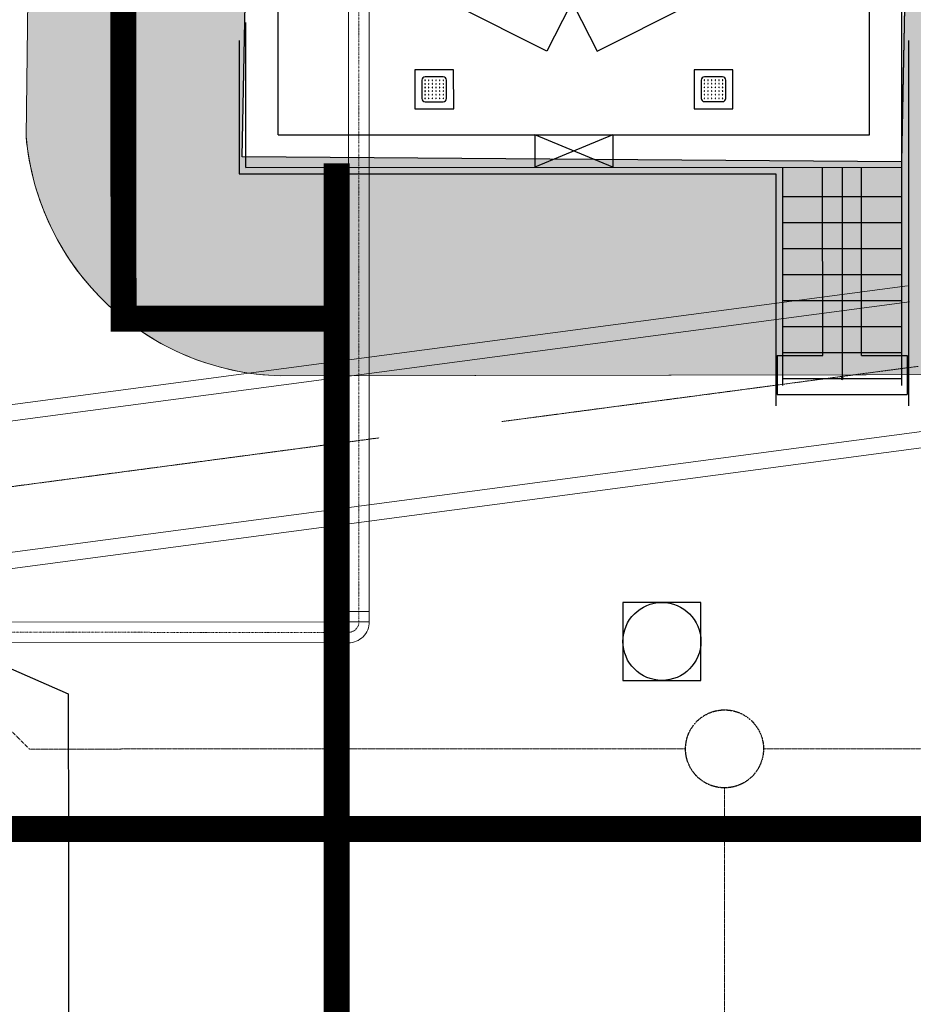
# Model space of a CAD drawing. Header units: metres. Extents: x -270273 to 328371, y -146885 to 591473.
# Tile 69 of 256: x -83853 to -76974, y 10192 to 17769. Entities that reach past the tile are written whole.
import ezdxf
from ezdxf.lldxf.tags import DXFTag

# ---------------------------------------------------------------- set-up
doc = ezdxf.new("R2010")
doc.units = ezdxf.units.M
doc.header["$PDMODE"] = 1
for name, pattern in [('DASHED', [19.049999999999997, 12.7, -6.35]), ('RI-AWZI_PROCESLEIDING', [18.450000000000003, 6, -1.8, 1.75, -1.8, 1.75, -1.8, 1.75, -1.8]), ('RI-AWZI_SLIBLEIDING', [11, 5, -3, 0, -3]), ('RI-AWZI_TERREINRIOLERING', [19.8, 6, -1.8, 2.4, -1.8, 1.8, -1.8, 2.4, -1.8])]:
    doc.linetypes.add(name, pattern=pattern)
for name, color, linetype, lineweight in [('B-CO-BC-BETONVORM-G', 50, 'Continuous', 18), ('B-XX-RI-AWZI_PROCESLEIDING-G', 30, 'RI-AWZI_PROCESLEIDING', 18), ('B-XX-RI-AWZI_SLIBLEIDING-G', 40, 'RI-AWZI_SLIBLEIDING', 18), ('B-XX-RI-AWZI_TERREINRIOLERING-G', 211, 'RI-AWZI_TERREINRIOLERING', 18), ('B-XX-VH-VERHARDING-V', 253, 'Continuous', 18)]:
    doc.layers.add(name, color=color, linetype=linetype, lineweight=lineweight)
for name, color, linetype in [('B-ME-RI-PUT-G', 253, 'Continuous'), ('B-XX-GR-KRUIDEN-G', 98, 'Continuous'), ('B-XX-OG-BEBOUWING-G', 1, 'Continuous'), ('B-XX-RI-AWZI_BEDRIJFSWATER-G_HDSR', 150, 'HDSR_Bedrijfswater'), ('ZU_N_D_EB00--F-METSELWERK~-_-----', 7, 'Continuous')]:
    doc.layers.add(name, color=color, linetype=linetype)
doc.layers.add('B-XX-KL-ELEKTRA-G_HDSR', color=190, linetype='HDSR_Elektra', transparency=0.5)
doc.styles.get("Standard").update_dxf_attribs({"font": 'iv-font.shx'})
tags = doc.linetypes.add('HDSR_Bedrijfswater', pattern='A,25,-2,["BW",Standard,S=1.5,R=0,X=0,Y=-0.75],-5', length=32).pattern_tags.tags
tags[6] = DXFTag(74, 10)
tags = doc.linetypes.add('HDSR_Elektra', pattern='A,25,-2,["E",Standard,S=1.5,R=0,X=0,Y=-0.75],-4', length=31).pattern_tags.tags
tags[6] = DXFTag(74, 10)

# ---------------------------------------------------------------- blocks, each defined once
blk = doc.blocks.new('A$C771F1ADE')
at = {"layer": 'ZU_N_D_EB00--F-METSELWERK~-_-----'}
for p, q in [((2524.999999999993, -11400), (2524.999999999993, -7803.417097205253)), ((-2275.000000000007, -11150), (-2275.000000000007, -10000)), ((2274.999999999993, -11150), (2274.999999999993, -10000)), ((-2525.000000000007, -11400), (-2525.000000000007, -10285.09901115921)), ((-2275.000000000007, -11150), (2274.999999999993, -11150)), ((-300.0000000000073, -11150), (-300.0000000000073, -11400)), ((299.9999999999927, -11400), (-300.0000000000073, -11150)), ((299.9999999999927, -11150), (-300.0000000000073, -11400)), ((299.9999999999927, -11150), (299.9999999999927, -11400)), ((-2525.000000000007, -11400), (2524.999999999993, -11400)), ((1604.999999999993, -11400), (1604.999999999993, -13079.99999999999)), ((1914.999999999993, -12849.99999999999), (1914.999999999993, -11400)), ((2214.999999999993, -12849.99999999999), (2214.999999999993, -11400)), ((2524.999999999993, -13079.99999999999), (2524.999999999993, -11400)), ((1604.999999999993, -11624.99999999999), (2524.999999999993, -11624.99999999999)), ((1604.999999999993, -11824.99999999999), (2524.999999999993, -11824.99999999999)), ((1604.999999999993, -12024.99999999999), (2524.999999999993, -12024.99999999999)), ((1604.999999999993, -12224.99999999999), (2524.999999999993, -12224.99999999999)), ((1604.999999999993, -12424.99999999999), (2524.999999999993, -12424.99999999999)), ((1604.999999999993, -12624.99999999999), (2524.999999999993, -12624.99999999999)), ((1564.999999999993, -12849.99999999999), (1914.999999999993, -12849.99999999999)), ((1564.999999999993, -12849.99999999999), (1564.999999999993, -13149.99999999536)), ((1604.999999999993, -12824.99999999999), (2524.999999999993, -12824.99999999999)), ((2214.999999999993, -12849.99999999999), (2564.999999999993, -12849.99999999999)), ((2564.999999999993, -12849.99999999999), (2564.999999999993, -13149.99999999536)), ((1604.999999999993, -13024.99999999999), (2524.999999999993, -13024.99999999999)), ((1564.999999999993, -13149.99999999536), (2564.999999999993, -13149.99999999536))]:
    blk.add_line(p, q, dxfattribs=at)
for points in [[(-28.68302039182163, -10155.05320674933), (-208.2210863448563, -10507.03474291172), (-908.6119704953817, -10155.05320674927), (-835.0182480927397, -10155.05320674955), (-855.0182480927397, -10155.05320674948), (-855.0182480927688, -10090.05320674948), (-835.0182480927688, -10090.05320674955), (-835.018248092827, -10115.35821640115), (-855.018248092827, -10115.35821640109)], [(-0.9517736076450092, -10155.05320674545), (178.5862923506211, -10507.03474290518), (880.6119705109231, -10155.05320673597), (807.0182481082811, -10155.05320673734), (827.0182481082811, -10155.05320673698), (827.0182481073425, -10090.05320673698), (807.0182481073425, -10090.05320673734), (807.0182481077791, -10115.35821638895), (827.0182481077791, -10115.35821638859)], [(-2575.000000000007, -10423.84662491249), (-2575.000000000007, -11450), (1554.999999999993, -11450), (1554.999999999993, -13236.63794879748)], [(2574.999999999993, -10423.84662491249), (2574.999999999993, -11450), (2574.999999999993, -11450), (2574.999999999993, -13236.63794879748)], [(2064.999999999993, -11402.43565244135), (2064.999999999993, -11542.43565244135), (2064.999999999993, -13024.99999999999)]]:
    blk.add_lwpolyline(points, dxfattribs=at)
for points in [[(-1225.000000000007, -10649.99999999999), (-1225.000000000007, -10949.99999999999), (-925.0000000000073, -10949.99999999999), (-925.0000000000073, -10649.99999999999)], [(924.9999999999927, -10649.99999999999), (924.9999999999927, -10949.99999999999), (1224.999999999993, -10949.99999999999), (1224.999999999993, -10649.99999999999)]]:
    blk.add_lwpolyline(points, close=True, dxfattribs=at)
for points in [[(-1170.000000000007, -10729.99999999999), (-1170.000000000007, -10869.99999999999, 0.414213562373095), (-1145.000000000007, -10894.99999999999), (-1005.000000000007, -10894.99999999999, 0.414213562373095), (-980.0000000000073, -10869.99999999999), (-980.0000000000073, -10729.99999999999, 0.414213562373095), (-1005.000000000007, -10704.99999999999), (-1145.000000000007, -10704.99999999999, 0.414213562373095)], [(-1145.000000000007, -10727.99999999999, 1), (-1145.000000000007, -10731.99999999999, 1)], [(-1145.000000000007, -10755.99999999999, 1), (-1145.000000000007, -10759.99999999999, 1)], [(-1117.000000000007, -10727.99999999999, 1), (-1117.000000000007, -10731.99999999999, 1)], [(-1117.000000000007, -10755.99999999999, 1), (-1117.000000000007, -10759.99999999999, 1)], [(-1089.000000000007, -10727.99999999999, 1), (-1089.000000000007, -10731.99999999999, 1)], [(-1089.000000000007, -10755.99999999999, 1), (-1089.000000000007, -10759.99999999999, 1)], [(-1061.000000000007, -10727.99999999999, 1), (-1061.000000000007, -10731.99999999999, 1)], [(-1061.000000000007, -10755.99999999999, 1), (-1061.000000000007, -10759.99999999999, 1)], [(-1033.000000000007, -10727.99999999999, 1), (-1033.000000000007, -10731.99999999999, 1)], [(-1033.000000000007, -10755.99999999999, 1), (-1033.000000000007, -10759.99999999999, 1)], [(-1005.000000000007, -10727.99999999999, 1), (-1005.000000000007, -10731.99999999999, 1)], [(-1005.000000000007, -10755.99999999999, 1), (-1005.000000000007, -10759.99999999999, 1)], [(979.9999999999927, -10729.99999999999), (979.9999999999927, -10869.99999999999, 0.414213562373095), (1004.999999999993, -10894.99999999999), (1144.999999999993, -10894.99999999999, 0.414213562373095), (1169.999999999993, -10869.99999999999), (1169.999999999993, -10729.99999999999, 0.414213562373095), (1144.999999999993, -10704.99999999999), (1004.999999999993, -10704.99999999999, 0.414213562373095)], [(1004.999999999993, -10727.99999999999, 1), (1004.999999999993, -10731.99999999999, 1)], [(1004.999999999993, -10755.99999999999, 1), (1004.999999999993, -10759.99999999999, 1)], [(1032.999999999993, -10727.99999999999, 1), (1032.999999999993, -10731.99999999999, 1)], [(1032.999999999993, -10755.99999999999, 1), (1032.999999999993, -10759.99999999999, 1)], [(1060.999999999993, -10727.99999999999, 1), (1060.999999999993, -10731.99999999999, 1)], [(1060.999999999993, -10755.99999999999, 1), (1060.999999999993, -10759.99999999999, 1)], [(1088.999999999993, -10727.99999999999, 1), (1088.999999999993, -10731.99999999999, 1)], [(1088.999999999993, -10755.99999999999, 1), (1088.999999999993, -10759.99999999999, 1)], [(1116.999999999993, -10727.99999999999, 1), (1116.999999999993, -10731.99999999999, 1)], [(1116.999999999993, -10755.99999999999, 1), (1116.999999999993, -10759.99999999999, 1)], [(1144.999999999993, -10727.99999999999, 1), (1144.999999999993, -10731.99999999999, 1)], [(1144.999999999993, -10755.99999999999, 1), (1144.999999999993, -10759.99999999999, 1)], [(-1145.000000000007, -10783.99999999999, 1), (-1145.000000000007, -10787.99999999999, 1)], [(-1145.000000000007, -10811.99999999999, 1), (-1145.000000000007, -10815.99999999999, 1)], [(-1117.000000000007, -10783.99999999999, 1), (-1117.000000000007, -10787.99999999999, 1)], [(-1117.000000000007, -10811.99999999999, 1), (-1117.000000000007, -10815.99999999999, 1)], [(-1089.000000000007, -10783.99999999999, 1), (-1089.000000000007, -10787.99999999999, 1)], [(-1089.000000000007, -10811.99999999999, 1), (-1089.000000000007, -10815.99999999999, 1)], [(-1061.000000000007, -10783.99999999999, 1), (-1061.000000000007, -10787.99999999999, 1)], [(-1061.000000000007, -10811.99999999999, 1), (-1061.000000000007, -10815.99999999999, 1)], [(-1033.000000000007, -10783.99999999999, 1), (-1033.000000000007, -10787.99999999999, 1)], [(-1033.000000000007, -10811.99999999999, 1), (-1033.000000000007, -10815.99999999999, 1)], [(-1005.000000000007, -10783.99999999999, 1), (-1005.000000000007, -10787.99999999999, 1)], [(-1005.000000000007, -10811.99999999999, 1), (-1005.000000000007, -10815.99999999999, 1)], [(1004.999999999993, -10783.99999999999, 1), (1004.999999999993, -10787.99999999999, 1)], [(1004.999999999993, -10811.99999999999, 1), (1004.999999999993, -10815.99999999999, 1)], [(1032.999999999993, -10783.99999999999, 1), (1032.999999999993, -10787.99999999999, 1)], [(1032.999999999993, -10811.99999999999, 1), (1032.999999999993, -10815.99999999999, 1)], [(1060.999999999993, -10783.99999999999, 1), (1060.999999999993, -10787.99999999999, 1)], [(1060.999999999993, -10811.99999999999, 1), (1060.999999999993, -10815.99999999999, 1)], [(1088.999999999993, -10783.99999999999, 1), (1088.999999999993, -10787.99999999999, 1)], [(1088.999999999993, -10811.99999999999, 1), (1088.999999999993, -10815.99999999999, 1)], [(1116.999999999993, -10783.99999999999, 1), (1116.999999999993, -10787.99999999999, 1)], [(1116.999999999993, -10811.99999999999, 1), (1116.999999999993, -10815.99999999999, 1)], [(1144.999999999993, -10783.99999999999, 1), (1144.999999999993, -10787.99999999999, 1)], [(1144.999999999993, -10811.99999999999, 1), (1144.999999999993, -10815.99999999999, 1)], [(-1145.000000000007, -10839.99999999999, 1), (-1145.000000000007, -10843.99999999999, 1)], [(-1145.000000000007, -10867.99999999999, 1), (-1145.000000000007, -10871.99999999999, 1)], [(-1117.000000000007, -10839.99999999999, 1), (-1117.000000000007, -10843.99999999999, 1)], [(-1117.000000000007, -10867.99999999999, 1), (-1117.000000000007, -10871.99999999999, 1)], [(-1089.000000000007, -10839.99999999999, 1), (-1089.000000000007, -10843.99999999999, 1)], [(-1089.000000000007, -10867.99999999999, 1), (-1089.000000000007, -10871.99999999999, 1)], [(-1061.000000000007, -10839.99999999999, 1), (-1061.000000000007, -10843.99999999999, 1)], [(-1061.000000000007, -10867.99999999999, 1), (-1061.000000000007, -10871.99999999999, 1)], [(-1033.000000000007, -10839.99999999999, 1), (-1033.000000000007, -10843.99999999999, 1)], [(-1033.000000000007, -10867.99999999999, 1), (-1033.000000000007, -10871.99999999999, 1)], [(-1005.000000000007, -10839.99999999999, 1), (-1005.000000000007, -10843.99999999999, 1)], [(-1005.000000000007, -10867.99999999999, 1), (-1005.000000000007, -10871.99999999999, 1)], [(1004.999999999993, -10839.99999999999, 1), (1004.999999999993, -10843.99999999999, 1)], [(1004.999999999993, -10867.99999999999, 1), (1004.999999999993, -10871.99999999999, 1)], [(1032.999999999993, -10839.99999999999, 1), (1032.999999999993, -10843.99999999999, 1)], [(1032.999999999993, -10867.99999999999, 1), (1032.999999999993, -10871.99999999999, 1)], [(1060.999999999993, -10839.99999999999, 1), (1060.999999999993, -10843.99999999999, 1)], [(1060.999999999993, -10867.99999999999, 1), (1060.999999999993, -10871.99999999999, 1)], [(1088.999999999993, -10839.99999999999, 1), (1088.999999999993, -10843.99999999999, 1)], [(1088.999999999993, -10867.99999999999, 1), (1088.999999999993, -10871.99999999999, 1)], [(1116.999999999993, -10839.99999999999, 1), (1116.999999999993, -10843.99999999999, 1)], [(1116.999999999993, -10867.99999999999, 1), (1116.999999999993, -10871.99999999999, 1)], [(1144.999999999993, -10839.99999999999, 1), (1144.999999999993, -10843.99999999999, 1)], [(1144.999999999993, -10867.99999999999, 1), (1144.999999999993, -10871.99999999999, 1)], [(2064.999999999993, -13017.49999999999, 1), (2064.999999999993, -13032.49999999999, 1)]]:
    blk.add_lwpolyline(points, format="xyb", close=True, dxfattribs=at)
for p in [(-1075.000000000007, -10799.99999999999), (1074.999999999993, -10799.99999999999)]:
    blk.add_point(p, dxfattribs=at)

msp = doc.modelspace()

# ---------------------------------------------------------------- hatches: boundary and pattern name
at = {"layer": 'B-XX-GR-KRUIDEN-G'}
h = msp.add_hatch(dxfattribs=at)
h.set_pattern_fill('SWAMP', color=256, scale=200, angle=-97.45749169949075, style=0)
h.set_pattern_definition([(0.01238424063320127, (-169787.0595620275, -20063.82443594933), (2539.049028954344, 4399.948907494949), [635.0000000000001, -4445.000000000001]), (90.01238424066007, (-169469.5595694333, -20063.75580954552), (-2540.950852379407, 4398.850886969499), [317.4999999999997, -8481.319999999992]), (90.01238424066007, (-169390.1835712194, -20063.73865294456), (-2540.950852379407, 4398.850886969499), [253.9999999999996, -8544.819999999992]), (90.01238424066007, (-169548.9355676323, -20063.77296644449), (-2540.950852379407, 4398.850886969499), [253.9999999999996, -8544.819999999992]), (60.01238424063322, (-169310.8095732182, -20063.72149652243), (-2540.943014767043, 4398.855414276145), [203.2, -4876.799999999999]), (120.0123842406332, (-169628.3095657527, -20063.79012286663), (-5079.992043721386, -1.093493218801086), [203.2, -4876.8])])
edge = h.paths.add_edge_path()
edge.add_line((36170.94723890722, 25155.56981575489), (38807.23304910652, 18258.8925579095))
edge.add_line((38807.23304906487, 18258.89255803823), (38810.36242278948, 3780.822476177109))
edge.add_line((38810.3624226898, 3780.822475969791), (36139.87863974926, 3788.998533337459))
edge.add_line((36139.87863980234, 3788.998533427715), (36139.38631151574, 6066.758943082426))
edge.add_arc((26136.18173389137, 6260.756330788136), 10005.08554730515, -1.11102779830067, 90.28114677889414)
edge.add_line((26087.08760675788, 16265.72142696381), (-20270.51535558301, 16315.92690495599))
edge.add_arc((-20265.53716805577, 20912.57357782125), 4596.649368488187, -137.9370366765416, -90.06205154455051, ccw=False)
edge.add_arc((-19672.55065602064, 21447.6821487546), 5395.38223125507, 181.6170689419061, 222.0629633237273, ccw=False)
edge.add_line((-25065.78419022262, 21295.42753452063), (-24911.48920627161, 59256.49760111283))
edge.add_line((-24911.48920626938, 59256.49760109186), (-40389.59604465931, 59238.28997157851))
edge.add_line((-40389.5960445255, 59238.28997153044), (-40389.56794678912, 59108.29557476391))
edge.add_line((-40389.56794688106, 59108.29557484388), (-53833.13093728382, 59217.92841197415))
edge.add_line((-53833.13093723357, 59217.92841184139), (-53832.47926138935, 56202.94523672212))
edge.add_arc((-53104.96681760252, 35015.01237404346), 21200.41917875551, 91.9665449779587, 195.541667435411)
edge.add_line((-73530.2107655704, 29334.5913490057), (-85297.54906490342, 29359.66049531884))
edge.add_arc((-105694.949947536, 35027.1910380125), 21170.14088801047, -15.52824643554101, -5.12163447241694)
edge.add_line((-84609.33235938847, 33137.32433778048), (-84426.19738995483, 33181.74727050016))
edge.add_line((-84426.19738987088, 33181.74727040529), (-84404.1655589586, 36660.55298868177))
edge.add_line((-84404.16555905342, 36660.55298882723), (-84592.44236162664, 36718.06028220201))
edge.add_arc((-105694.9499413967, 35027.19103741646), 21170.14088188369, 4.581120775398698, 40.16416305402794)
edge.add_line((-89516.73684558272, 48681.50486087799), (-88685.44054015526, 49629.82222625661))
edge.add_line((-88685.44054016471, 49629.82222622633), (-91129.86769643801, 52030.13291257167))
edge.add_line((-91129.86769638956, 52030.1329125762), (-91980.78461362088, 51154.6996585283))
edge.add_arc((-105694.9499408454, 35027.19103825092), 21170.14088095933, 49.62353804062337, 84.87836552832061)
edge.add_line((-103805.0832415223, 56112.80861938), (-103849.5061743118, 56295.94358888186))
edge.add_line((-103849.5061742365, 56295.94358885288), (-107328.3118926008, 56317.97541979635))
edge.add_line((-107328.3118926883, 56317.97541981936), (-107385.8191861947, 56129.69861709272))
edge.add_arc((-105694.9499411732, 35027.19103753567), 21170.14088165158, 94.5811207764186, 174.6931623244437)
edge.add_line((-126774.3485619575, 36985.20501542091), (-126963.3386385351, 36930.0870132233))
edge.add_line((-126963.3386384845, 36930.08701318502), (-126970.871311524, 35740.68491969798))
edge.add_line((-126970.8713115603, 35740.68491971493), (-131112.6748876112, 35739.78968639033))
edge.add_arc((-151816.1218418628, 40044.36722958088), 21146.20778322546, -11.74536935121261, -5.3448393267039)
edge.add_line((-130761.8555578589, 38074.6020527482), (-130187.6683767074, 38211.18165255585))
edge.add_line((-130187.6683767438, 38211.18165248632), (-130188.4691416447, 41915.92589544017))
edge.add_line((-130188.4691415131, 41915.92589539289), (-130763.9198772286, 42036.07404381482))
edge.add_arc((-151816.121842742, 40044.36722791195), 21146.20778378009, 5.404552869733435, 40.29433511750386)
edge.add_line((-135687.2266801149, 53719.92368710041), (-133699.5969748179, 55737.14939617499))
edge.add_line((-133699.5969748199, 55737.14939618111), (-136154.7735519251, 58237.6581733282))
edge.add_line((-136154.7735519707, 58237.65817350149), (-138168.0434587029, 56196.52064655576))
edge.add_arc((-151816.1218417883, 40044.36722815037), 21146.2077830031, 49.80320678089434, 84.65516067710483)
edge.add_line((-149846.3566663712, 61098.63351202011), (-149982.9362661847, 61672.82069327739))
edge.add_line((-149982.9362662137, 61672.82069331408), (-153687.680509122, 61672.01992845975))
edge.add_line((-153687.6805091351, 61672.01992833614), (-153807.8286574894, 61096.56919273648))
edge.add_arc((-151816.1218417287, 40044.36722820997), 21146.20778286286, 95.40455286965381, 174.6153484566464)
edge.add_line((-172869.0143430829, 42028.76157492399), (-173444.5806607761, 41908.3806445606))
edge.add_line((-173444.5806606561, 41908.38064455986), (-173443.9372566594, 38203.66925708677))
edge.add_line((-173443.9372567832, 38203.669257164), (-172869.7026701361, 38067.28910585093))
edge.add_arc((-151816.1218426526, 40044.36722797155), 21146.20778196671, 185.3647406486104, 210.81018618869)
edge.add_line((-169977.9410250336, 29213.37338888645), (-173156.5235724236, 26938.57086741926))
edge.add_line((-173156.52357243, 26938.57086730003), (-173318.7735621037, 27158.86700103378))
edge.add_line((-173318.7735621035, 27158.86700123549), (-183515.6316391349, 27203.97781601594))
edge.add_line((-183515.6316391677, 27203.97781604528), (-178966.2174495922, 61586.05699032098))
edge.add_line((-178966.2174495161, 61586.05699026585), (-138029.0907693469, 62293.78942025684))
edge.add_line((-138029.0907693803, 62293.78942024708), (-125211.8682455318, 62315.41744143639))
edge.add_line((-125211.8682455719, 62315.41744148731), (-121440.4627710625, 62134.39327978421))
edge.add_line((-121440.4627710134, 62134.39327973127), (-88409.97798820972, 62583.5295532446))
edge.add_line((-88409.9779882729, 62583.52955323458), (-55380.49928736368, 63106.65534870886))
edge.add_line((-55380.49928727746, 63106.65534871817), (-30572.42299928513, 61968.17044117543))
edge.add_line((-30572.42299927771, 61968.17044115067), (7219.675432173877, 59357.02498446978))
edge.add_line((7219.675432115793, 59357.02498441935), (36199.67422470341, 57355.6308278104))
edge.add_line((36199.6742246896, 57355.63082808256), (36170.94723885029, 25155.569815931))
h.paths.add_polyline_path([(-84127.61670136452, 58622.83405613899), (-82224.82952722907, 60436.20874100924), (-80386.39663596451, 58628.30948132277), (-80382.34108832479, 56824.52135175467), (-82305.74124570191, 56831.21723765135)], flags=16)
at = {"layer": 'B-XX-VH-VERHARDING-V'}
h = msp.add_hatch(dxfattribs=at)
h.set_pattern_fill('AR-CONC', color=256, scale=2.499999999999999, angle=-97.45749169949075, style=0)
h.set_pattern_definition([(50.01238424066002, (-169787.0595620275, -20063.82443594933), (455.4702747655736, -39.7492668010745), [47.62499999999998, -523.8749999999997]), (355.0123842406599, (-169787.0595620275, -20063.82443594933), (-88.21030309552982, 477.6225520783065), [38.1, -419.1]), (100.46338424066, (-169749.1038451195, -20067.13685703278), (367.2616187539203, 437.8711118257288), [40.47499999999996, -445.2249999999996]), (46.19658424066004, (-169787.0870125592, -19936.82443892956), (677.7203045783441, -104.9593359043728), [71.43749999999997, -785.8124999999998]), (96.64798424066, (-169730.6103706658, -19945.57098191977), (593.3768723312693, 618.6921600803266), [60.71249999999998, -667.8374999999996]), (351.1963842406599, (-169787.0870125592, -19936.82443892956), (593.3778009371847, 618.6910652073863), [57.15000000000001, -628.6500000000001]), (21.01238424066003, (-169723.5801513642, -19968.56071293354), (379.0924513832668, -255.5818630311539), [47.62499999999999, -523.8749999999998]), (326.0123842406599, (-169723.5801513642, -19968.56071293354), (154.4055386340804, 460.5033001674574), [38.09999999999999, -419.1]), (71.46378424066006, (-169691.9892971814, -19989.85913515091), (533.4969462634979, 204.9224621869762), [40.47499999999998, -445.2249999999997]), (37.51238424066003, (-169787.0595620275, -20063.82443594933), (7.67581741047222, 211.3892612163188), [0, -414.02, 0, -425.4500000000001, 0, -420.6875000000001]), (7.512384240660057, (-169787.0595620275, -20063.82443594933), (166.9950183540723, 250.4875381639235), [0, -242.5700000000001, 0, -404.4950000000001, 0, -160.3375000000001]), (327.51238424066, (-169928.6645586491, -20063.85504329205), (338.9795756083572, -14.24859131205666), [0, -158.7499999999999, 0, -495.2999999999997, 0, -657.2249999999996]), (317.51238424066, (-169992.1645572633, -20063.8687685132), (370.309205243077, 63.64626983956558), [0, -206.3749999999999, 0, -328.9299999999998, 0, -466.7249999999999])])
edge = h.paths.add_edge_path()
edge.add_line((-82021.53585326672, 22753.96167725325), (-82139.19549578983, 16712.97768911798))
edge.add_line((-82139.19549584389, 16712.9776892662), (-77065.94315746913, 16675.68387263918))
edge.add_line((-77065.94315747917, 16675.68387246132), (-76943.989174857, 22898.73854566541))
edge.add_arc((-76906.64002992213, 20957.04036593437), 1942.057357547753, 1.0999546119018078, 91.10196555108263, ccw=False)
edge.add_line((-74964.94054044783, 20994.32136201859), (-75024.64990276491, 15831.52525367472))
edge.add_arc((-75824.64160889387, 15838.06833356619), 800.0184633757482, 269.39560450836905, 359.5313920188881, ccw=False)
edge.add_line((-75833.08060018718, 15038.09438067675), (-81842.5526201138, 15027.49992343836))
edge.add_arc((-81790.26600143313, 17048.29632878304), 2021.472731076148, 226.7796377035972, 268.517844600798, ccw=False)
edge.add_arc((-81790.26600043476, 17048.29632914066), 2021.472732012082, 185.0414308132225, 226.7796376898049, ccw=False)
edge.add_line((-83803.91849333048, 16870.65724503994), (-83755.4424911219, 20885.3238659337))
edge.add_arc((-81882.61785145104, 20886.29605799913), 1872.824892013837, 137.1418005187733, 180.0297425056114, ccw=False)
edge.add_arc((-81882.6178508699, 20886.2960575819), 1872.824892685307, 94.25385855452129, 137.1418005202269, ccw=False)

# ---------------------------------------------------------------- linework, layer by layer
at = {"layer": 'B-CO-BC-BETONVORM-G'}
for points in [[(-81162.27592867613, 15170.94108194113), (-77019.30622766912, 15720.58187156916)], [(-81162.24074478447, 15044.85049307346), (-77002.86673261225, 15596.66761481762)], [(-97143.47663536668, 13050.74222564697), (-81162.27592870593, 15170.94143611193)], [(-97127.03713795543, 12926.82796925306), (-81162.24074482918, 15044.85084682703)], [(-81161.95927402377, 14036.12578183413), (-76871.35077226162, 14605.35356152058)], [(-81161.92409020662, 13910.03519278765), (-76854.91127735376, 14481.43930500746)], [(-96995.52115823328, 11935.51391851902), (-81161.95927412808, 14036.12613302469)], [(-96979.08166076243, 11811.59966212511), (-81161.92409041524, 13910.0355437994)]]:
    msp.add_lwpolyline(points, dxfattribs=at)
at = {"layer": 'B-ME-RI-PUT-G'}
msp.add_lwpolyline([(-79209.38220027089, 12684.04143214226), (-78609.38221439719, 12684.17111951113), (-78609.51190181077, 13284.17110550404), (-79209.51188772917, 13284.04141801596)], close=True, dxfattribs=at)
msp.add_circle((-78909.44705121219, 12984.10626894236), 300.0000000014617, dxfattribs=at)
at = {"layer": 'B-XX-KL-ELEKTRA-G_HDSR', "linetype": 'DASHED', "const_width": 199.9999999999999}
for points in [[(-81021.13306340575, 35076.6689593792), (-83057.98668950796, 35076.22870188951), (-83053.74836115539, 15467.57216674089), (-81412.98430770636, 15467.92610543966)], [(-81406.22091704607, -15884.23483175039), (-81413.24234545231, 16664.11948102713)], [(-96623.48986932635, 11536.8112513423), (-76427.29087026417, 11541.04764664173)]]:
    msp.add_lwpolyline(points, dxfattribs=at)
at = {"layer": 'B-XX-OG-BEBOUWING-G'}
msp.add_lwpolyline([(-76843.66201651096, 28018.22195750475), (-77065.94315743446, 16675.68387258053), (-82139.19549585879, 16712.97768932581), (-81918.27779696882, 28055.52685368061), (-76843.71215306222, 28018.22232604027)], dxfattribs=at)
msp.add_lwpolyline([(-81918.27779698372, 28055.52685368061), (-76843.71215306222, 28018.22232604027), (-77065.94315746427, 16675.68387258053), (-82139.19549581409, 16712.977689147)], close=True, dxfattribs=at)
at = {"layer": 'B-XX-RI-AWZI_BEDRIJFSWATER-G_HDSR'}
msp.add_lwpolyline([(-87029.73140925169, 19000.23075288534), (-86965.40522839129, 17614.66674369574), (-86277.8005309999, 15326.73726671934), (-85721.8946621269, 14228.79624259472), (-85083.09050115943, 13284.06732934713), (-83478.7420975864, 12581.64817017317), (-83478.4903344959, 11416.86470681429), (-83487.63653090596, -11784.40051180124), (-76689.97293929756, -11782.93122541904), (-76689.77011278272, -12721.30992990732)], dxfattribs=at)
at = {"layer": 'B-XX-RI-AWZI_PROCESLEIDING-G'}
for points in [[(-80140.97751255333, 14675.95873361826), (-76937.10875241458, 15101.01058810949)], [(-97061.27914814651, 12431.17094385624), (-81085.39419184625, 14550.66492265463)]]:
    msp.add_lwpolyline(points, dxfattribs=at)
at = {"layer": 'B-XX-RI-AWZI_SLIBLEIDING-G', "linetype": 'Continuous'}
for p, q in [((-81321.73022705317, 13215.25390225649), (-81161.73023329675, 13215.29854792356)), ((-81403.70895084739, 13133.29567098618), (-81403.79359769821, 12973.29569321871)), ((-81323.70896209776, 13133.25334751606), (-81323.79360884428, 12973.2533698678)), ((-81321.70790410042, 13135.25390535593), (-81161.70791047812, 13135.29855102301))]:
    msp.add_line(p, q, dxfattribs=at)
for points in [[(-109637.097006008, 6843.979382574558), (-108886.596723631, 7255.492140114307, 0.2711625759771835), (-108885.558396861, 7257.225686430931), (-108856.4704821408, 10147.11740612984, -0.271162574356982), (-108772.3660167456, 10287.53464639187), (-105522.9796414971, 12069.23144125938), (-103597.4322068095, 13125.04361540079, -0.1261833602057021), (-103519.4591728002, 13144.99584025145), (-81323.70896209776, 13133.25334751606, 0.4144502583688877), (-81321.70790410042, 13135.25390535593), (-81323.15296016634, 18313.99514043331)], [(-109560.1712491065, 6703.68530613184), (-108809.6709666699, 7115.198063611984, 0.2711625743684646), (-108725.5665011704, 7255.615303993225), (-108696.47858648, 10145.50702363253, -0.2711625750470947), (-108695.4402596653, 10147.24056994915), (-105446.0538845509, 11928.93736469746), (-103520.5064496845, 12984.74953883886, -0.1261833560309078), (-103519.5438197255, 12984.99586254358), (-81323.79360884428, 12973.2533698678, 0.4144502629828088), (-81161.70791047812, 13135.29855102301), (-81163.15296640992, 18314.03978615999)]]:
    msp.add_lwpolyline(points, format="xyb", dxfattribs=at)
at = {"layer": 'B-XX-RI-AWZI_SLIBLEIDING-G'}
msp.add_lwpolyline([(-109598.6341275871, 6773.832344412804), (-108848.1338451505, 7185.345101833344, 0.2711625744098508), (-108805.5624490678, 7256.420495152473), (-108776.4745342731, 10146.31221479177, -0.271162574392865), (-108733.9031381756, 10217.3876081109), (-105484.5167630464, 11999.08440297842), (-103558.96932818, 13054.89657706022, -0.1261833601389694), (-103519.5014962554, 13064.99585145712), (-81323.75128561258, 13053.25335860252, 0.4144502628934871), (-81241.70790725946, 13135.27622812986), (-81243.15296335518, 18314.01746332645)], format="xyb", dxfattribs=at)
at = {"layer": 'B-XX-RI-AWZI_TERREINRIOLERING-G'}
for points in [[(-83778.54583004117, 12156.12314325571), (-88503.68178781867, 16878.67687726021)], [(-78727.43532295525, 12157.21491938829), (-83778.54583004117, 12156.12314325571)], [(-27069.7500488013, 12168.38050991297), (-78127.43533723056, 12157.34460669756)], [(-78427.37048649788, 11857.27977013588), (-78424.26699949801, -2501.024950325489)]]:
    msp.add_lwpolyline(points, dxfattribs=at)
at = {"layer": 'B-XX-RI-AWZI_TERREINRIOLERING-G', "lineweight": -3}
msp.add_circle((-78427.43533021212, 12157.27976304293), 300.0000000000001, dxfattribs=at)
at = {"layer": 'B-XX-VH-VERHARDING-V'}
for points in [[(-82021.53585326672, 22753.96167725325), (-82139.19549584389, 16712.9776892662), (-77065.94315743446, 16675.68387258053), (-76943.98917479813, 22898.73854571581, -0.414223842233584), (-74964.94054044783, 20994.32136201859), (-75024.64990276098, 15831.52525371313, -0.4149078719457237), (-75833.08060018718, 15038.09438067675), (-81842.5526201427, 15027.49992340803, -0.1841577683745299), (-83174.58291974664, 15575.1980047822, -0.1841577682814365), (-83803.91849331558, 16870.65724521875), (-83755.44249112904, 20885.32386595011, -0.1893494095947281), (-83255.47215221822, 22160.16580998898, -0.1893494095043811), (-82021.53585334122, 22753.96167737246, -1.200862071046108)], [(-82021.53585323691, 22753.96167725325, 0.3927812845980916), (-83755.44249112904, 20885.32386595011), (-83803.91849319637, 16870.65724503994, 0.3812451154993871), (-81842.5526201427, 15027.49992340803)]]:
    msp.add_lwpolyline(points, format="xyb", dxfattribs=at)
msp.add_lwpolyline([(-81842.5526201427, 15027.49992340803), (-75870.6119646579, 15038.49117046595)], dxfattribs=at)

# ---------------------------------------------------------------- block references
at = {"layer": 'B-XX-OG-BEBOUWING-G', "rotation": 0.01238424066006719}
msp.add_blockref('A$C771F1ADE', (-79589.756960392, 28032.87979137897), dxfattribs=at)

doc.saveas('drawing.dxf')
